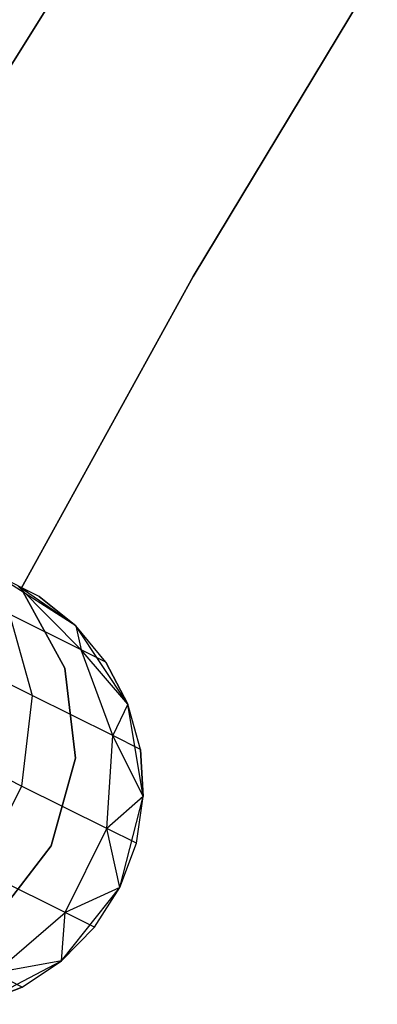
# Model space of a CAD drawing. Extents: x -102 to 102, y -101 to 102.
# Tile 161 of 256: x -36.48 to -34.9, y 17.41 to 21.77. Entities that reach past the tile are written whole.
import ezdxf

# ---------------------------------------------------------------- set-up
doc = ezdxf.new("R2010")
doc.units = 0
doc.header["$LTSCALE"] = 25.4
doc.layers.get('0').update_dxf_attribs({"linetype": 'CONTINUOUS'})

# ---------------------------------------------------------------- blocks, each defined once
blk = doc.blocks.new('NL2500011659_STL')
at = {"color": 0}
for p, q in [((-36.8438, 21.0508, 1), (-35.1238, 23.8106, 1)), ((-35.1238, 23.8106, -6.5), (-36.8438, 21.0508, -6.5)), ((-35.1238, 23.8106, -6.5), (-36.8438, 21.0508, -6.5)), ((-36.8438, 21.0508, 1), (-35.1238, 23.8106, 1)), ((-35.7114, 20.6356), (-34.8956, 21.9873)), ((-34.8956, 21.9873, -2), (-35.7114, 20.6356, -2)), ((-34.8956, 21.9873, -2), (-35.7114, 20.6356, -2)), ((-35.7114, 20.6356), (-34.8956, 21.9873)), ((-36.475, 19.2537), (-35.7114, 20.6356)), ((-35.7114, 20.6356, -2), (-36.475, 19.2537, -2)), ((-35.7114, 20.6356, -2), (-36.475, 19.2537, -2)), ((-36.475, 19.2537), (-35.7114, 20.6356)), ((-35.7114, 20.6356), (-35.7114, 20.6356, -2)), ((-35.7114, 20.6356), (-35.7114, 20.6356, -2)), ((-36.2315, 19.0879, 0), (-36.5823, 19.3112, 0)), ((-36.3952, 19.218, -5.5), (-36.5823, 19.3112, 0)), ((-36.2315, 19.0879, 0), (-36.5823, 19.3112, 0)), ((-36.3952, 19.218, -5.5), (-36.5823, 19.3112, 0)), ((-36.3952, 19.218, -5.5), (-36.4874, 19.2639, -6.1503)), ((-36.3952, 19.218, -5.5), (-36.4874, 19.2639, -6.1503)), ((-36.2315, 19.0879, -5.5), (-36.4874, 19.2639, -6.1503)), ((-36.2315, 19.0879, -5.5), (-36.4874, 19.2639, -6.1503)), ((-36.208, 18.9812, -6.2725), (-36.4874, 19.2639, -6.1503)), ((-36.208, 18.9812, -6.2725), (-36.4874, 19.2639, -6.1503)), ((-36.2811, 18.9008), (-36.475, 19.2537)), ((-36.475, 19.2537), (-36.475, 19.2537, -2)), ((-36.475, 19.2537, -2), (-36.2811, 18.9008, -2)), ((-36.475, 19.2537), (-36.475, 19.2537, -2)), ((-36.475, 19.2537, -2), (-36.2811, 18.9008, -2)), ((-36.2811, 18.9008), (-36.475, 19.2537)), ((-36.2315, 19.0879, -5.5), (-36.3952, 19.218, -5.5)), ((-36.3952, 19.218, -5.5), (-36.2315, 19.0879, 0)), ((-36.3952, 19.218, -5.5), (-36.2315, 19.0879, 0)), ((-36.2315, 19.0879, -5.5), (-36.3952, 19.218, -5.5)), ((-36.5259, 19.1395, -6.9695), (-36.4261, 18.779, -7.1511)), ((-36.208, 18.9812, -6.2725), (-36.5259, 19.1395, -6.9695)), ((-36.208, 18.9812, -6.2725), (-36.5259, 19.1395, -6.9695)), ((-36.5259, 19.1395, -6.9695), (-36.4261, 18.779, -7.1511)), ((-36.0018, 18.7413, 0), (-36.2315, 19.0879, 0)), ((-36.0985, 18.9267, -5.5), (-36.2315, 19.0879, 0)), ((-36.0018, 18.7413, 0), (-36.2315, 19.0879, 0)), ((-36.0985, 18.9267, -5.5), (-36.2315, 19.0879, -5.5)), ((-36.2315, 19.0879, -5.5), (-36.2315, 19.0879, 0)), ((-36.0985, 18.9267, -5.5), (-36.2315, 19.0879, 0)), ((-36.2315, 19.0879, -5.5), (-36.2315, 19.0879, 0)), ((-36.2315, 19.0879, -5.5), (-36.208, 18.9812, -6.2725)), ((-36.0985, 18.9267, -5.5), (-36.2315, 19.0879, -5.5)), ((-36.2315, 19.0879, -5.5), (-36.208, 18.9812, -6.2725)), ((-36.4261, 18.779, -7.1511), (-36.9824, 19.056, -7.7725)), ((-36.4261, 18.779, -7.1511), (-36.9824, 19.056, -7.7725)), ((-36.0985, 18.9267, -5.5), (-36.208, 18.9812, -6.2725)), ((-36.0985, 18.9267, -5.5), (-36.208, 18.9812, -6.2725)), ((-36.0018, 18.7413, -5.5), (-36.208, 18.9812, -6.2725)), ((-36.0018, 18.7413, -5.5), (-36.208, 18.9812, -6.2725)), ((-36.0689, 18.6011, -6.368), (-36.208, 18.9812, -6.2725)), ((-36.0689, 18.6011, -6.368), (-36.208, 18.9812, -6.2725)), ((-36.2343, 18.5009), (-36.2811, 18.9008)), ((-36.2811, 18.9008), (-36.2811, 18.9008, -2)), ((-36.2811, 18.9008, -2), (-36.2343, 18.5009, -2)), ((-36.2811, 18.9008), (-36.2811, 18.9008, -2)), ((-36.2811, 18.9008, -2), (-36.2343, 18.5009, -2)), ((-36.2343, 18.5009), (-36.2811, 18.9008)), ((-36.0018, 18.7413, -5.5), (-36.0985, 18.9267, -5.5)), ((-36.0985, 18.9267, -5.5), (-36.0018, 18.7413, 0)), ((-36.0985, 18.9267, -5.5), (-36.0018, 18.7413, 0)), ((-36.0018, 18.7413, -5.5), (-36.0985, 18.9267, -5.5)), ((-36.4261, 18.779, -7.1511), (-36.4729, 18.378, -7.2505)), ((-36.4261, 18.779, -7.1511), (-36.4729, 18.378, -7.2505)), ((-36.0689, 18.6011, -6.368), (-36.4261, 18.779, -7.1511)), ((-36.0689, 18.6011, -6.368), (-36.4261, 18.779, -7.1511)), ((-36.0018, 18.7413, -5.5), (-36.0689, 18.6011, -6.368)), ((-36.0018, 18.7413, -5.5), (-36.0689, 18.6011, -6.368)), ((-35.933, 18.3312, 0), (-36.0018, 18.7413, 0)), ((-35.9459, 18.5399, -5.5), (-36.0018, 18.7413, 0)), ((-35.933, 18.3312, 0), (-36.0018, 18.7413, 0)), ((-35.9459, 18.5399, -5.5), (-36.0018, 18.7413, -5.5)), ((-36.0018, 18.7413, -5.5), (-36.0018, 18.7413, 0)), ((-35.9459, 18.5399, -5.5), (-36.0018, 18.7413, 0)), ((-36.0018, 18.7413, -5.5), (-36.0018, 18.7413, 0)), ((-35.9459, 18.5399, -5.5), (-36.0018, 18.7413, -5.5)), ((-36.4729, 18.378, -7.2505), (-37.0627, 18.6716, -7.9094)), ((-36.4729, 18.378, -7.2505), (-37.0627, 18.6716, -7.9094)), ((-36.0943, 18.1894, -6.4203), (-36.0689, 18.6011, -6.368)), ((-36.0943, 18.1894, -6.4203), (-36.0689, 18.6011, -6.368)), ((-35.9459, 18.5399, -5.5), (-36.0689, 18.6011, -6.368)), ((-35.9459, 18.5399, -5.5), (-36.0689, 18.6011, -6.368)), ((-35.933, 18.3312, -5.5), (-36.0689, 18.6011, -6.368)), ((-35.933, 18.3312, -5.5), (-36.0689, 18.6011, -6.368)), ((-36.3415, 18.1128), (-36.2343, 18.5009)), ((-36.2343, 18.5009, -2), (-36.3415, 18.1128, -2)), ((-36.2343, 18.5009, -2), (-36.3415, 18.1128, -2)), ((-36.3415, 18.1128), (-36.2343, 18.5009)), ((-36.2343, 18.5009), (-36.2343, 18.5009, -2)), ((-36.2343, 18.5009), (-36.2343, 18.5009, -2)), ((-35.933, 18.3312, -5.5), (-35.9459, 18.5399, -5.5)), ((-35.9459, 18.5399, -5.5), (-35.933, 18.3312, 0)), ((-35.9459, 18.5399, -5.5), (-35.933, 18.3312, 0)), ((-35.933, 18.3312, -5.5), (-35.9459, 18.5399, -5.5)), ((-36.4729, 18.378, -7.2505), (-36.6583, 18.0057, -7.2505)), ((-36.4729, 18.378, -7.2505), (-36.6583, 18.0057, -7.2505)), ((-36.0943, 18.1894, -6.4203), (-36.4729, 18.378, -7.2505)), ((-36.0943, 18.1894, -6.4203), (-36.4729, 18.378, -7.2505)), ((-35.933, 18.3312, -5.5), (-36.0943, 18.1894, -6.4203)), ((-35.933, 18.3312, -5.5), (-36.0943, 18.1894, -6.4203)), ((-36.0369, 17.9286, 0), (-35.933, 18.3312, 0)), ((-36.0369, 17.9286, 0), (-35.933, 18.3312, 0)), ((-35.9638, 18.1244, -5.5), (-35.933, 18.3312, 0)), ((-35.9638, 18.1244, -5.5), (-35.933, 18.3312, -5.5)), ((-35.9638, 18.1244, -5.5), (-35.933, 18.3312, 0)), ((-35.9638, 18.1244, -5.5), (-35.933, 18.3312, -5.5)), ((-35.933, 18.3312, -5.5), (-35.933, 18.3312, 0)), ((-35.933, 18.3312, -5.5), (-35.933, 18.3312, 0)), ((-36.2796, 17.8172, -6.4203), (-36.0943, 18.1894, -6.4203)), ((-36.2796, 17.8172, -6.4203), (-36.0943, 18.1894, -6.4203)), ((-35.9638, 18.1244, -5.5), (-36.0943, 18.1894, -6.4203)), ((-35.9638, 18.1244, -5.5), (-36.0943, 18.1894, -6.4203)), ((-36.0369, 17.9286, -5.5), (-36.0943, 18.1894, -6.4203)), ((-36.0369, 17.9286, -5.5), (-36.0943, 18.1894, -6.4203)), ((-36.5869, 17.7935), (-36.3415, 18.1128)), ((-36.3415, 18.1128, -2), (-36.5869, 17.7935, -2)), ((-36.3415, 18.1128, -2), (-36.5869, 17.7935, -2)), ((-36.5869, 17.7935), (-36.3415, 18.1128)), ((-36.3415, 18.1128), (-36.3415, 18.1128, -2)), ((-36.3415, 18.1128), (-36.3415, 18.1128, -2)), ((-36.0369, 17.9286, 0), (-35.9638, 18.1244, -5.5)), ((-36.0369, 17.9286, -5.5), (-35.9638, 18.1244, -5.5)), ((-36.0369, 17.9286, 0), (-35.9638, 18.1244, -5.5)), ((-36.0369, 17.9286, -5.5), (-35.9638, 18.1244, -5.5)), ((-36.2796, 17.8172, -6.4203), (-36.6583, 18.0057, -7.2505)), ((-36.2796, 17.8172, -6.4203), (-36.6583, 18.0057, -7.2505)), ((-36.2956, 17.603, 0), (-36.0369, 17.9286, 0)), ((-36.2956, 17.603, 0), (-36.0369, 17.9286, 0)), ((-36.0369, 17.9286, -5.5), (-36.2796, 17.8172, -6.4203)), ((-36.0369, 17.9286, -5.5), (-36.2796, 17.8172, -6.4203)), ((-36.1491, 17.7522, -5.5), (-36.0369, 17.9286, 0)), ((-36.1491, 17.7522, -5.5), (-36.0369, 17.9286, 0)), ((-36.1491, 17.7522, -5.5), (-36.0369, 17.9286, -5.5)), ((-36.1491, 17.7522, -5.5), (-36.0369, 17.9286, -5.5)), ((-36.0369, 17.9286, -5.5), (-36.0369, 17.9286, 0)), ((-36.0369, 17.9286, -5.5), (-36.0369, 17.9286, 0)), ((-36.5929, 17.5488, -6.368), (-36.2796, 17.8172, -6.4203)), ((-36.5929, 17.5488, -6.368), (-36.2796, 17.8172, -6.4203)), ((-36.2956, 17.603, -5.5), (-36.2796, 17.8172, -6.4203)), ((-36.2956, 17.603, -5.5), (-36.2796, 17.8172, -6.4203)), ((-36.1491, 17.7522, -5.5), (-36.2796, 17.8172, -6.4203)), ((-36.1491, 17.7522, -5.5), (-36.2796, 17.8172, -6.4203)), ((-36.2956, 17.603, -5.5), (-36.1491, 17.7522, -5.5)), ((-36.1491, 17.7522, -5.5), (-36.2956, 17.603, 0)), ((-36.1491, 17.7522, -5.5), (-36.2956, 17.603, 0)), ((-36.2956, 17.603, -5.5), (-36.1491, 17.7522, -5.5)), ((-36.6643, 17.4108, 0), (-36.2956, 17.603, 0)), ((-36.6643, 17.4108, 0), (-36.2956, 17.603, 0)), ((-36.2956, 17.603, -5.5), (-36.5929, 17.5488, -6.368)), ((-36.2956, 17.603, -5.5), (-36.5929, 17.5488, -6.368)), ((-36.4699, 17.4875, -5.5), (-36.2956, 17.603, 0)), ((-36.4699, 17.4875, -5.5), (-36.2956, 17.603, -5.5)), ((-36.4699, 17.4875, -5.5), (-36.2956, 17.603, 0)), ((-36.4699, 17.4875, -5.5), (-36.2956, 17.603, -5.5)), ((-36.2956, 17.603, -5.5), (-36.2956, 17.603, 0)), ((-36.2956, 17.603, -5.5), (-36.2956, 17.603, 0)), ((-36.4699, 17.4875, -5.5), (-36.5929, 17.5488, -6.368)), ((-36.4699, 17.4875, -5.5), (-36.5929, 17.5488, -6.368)), ((-36.6643, 17.4108, -5.5), (-36.4699, 17.4875, -5.5)), ((-36.4699, 17.4875, -5.5), (-36.6643, 17.4108, 0)), ((-36.4699, 17.4875, -5.5), (-36.6643, 17.4108, 0)), ((-36.6643, 17.4108, -5.5), (-36.4699, 17.4875, -5.5))]:
    blk.add_line(p, q, dxfattribs=at)

msp = doc.modelspace()

# ---------------------------------------------------------------- block references
at = {"color": 0}
msp.add_blockref('NL2500011659_STL', (0, 0), dxfattribs=at)

doc.saveas('drawing.dxf')
